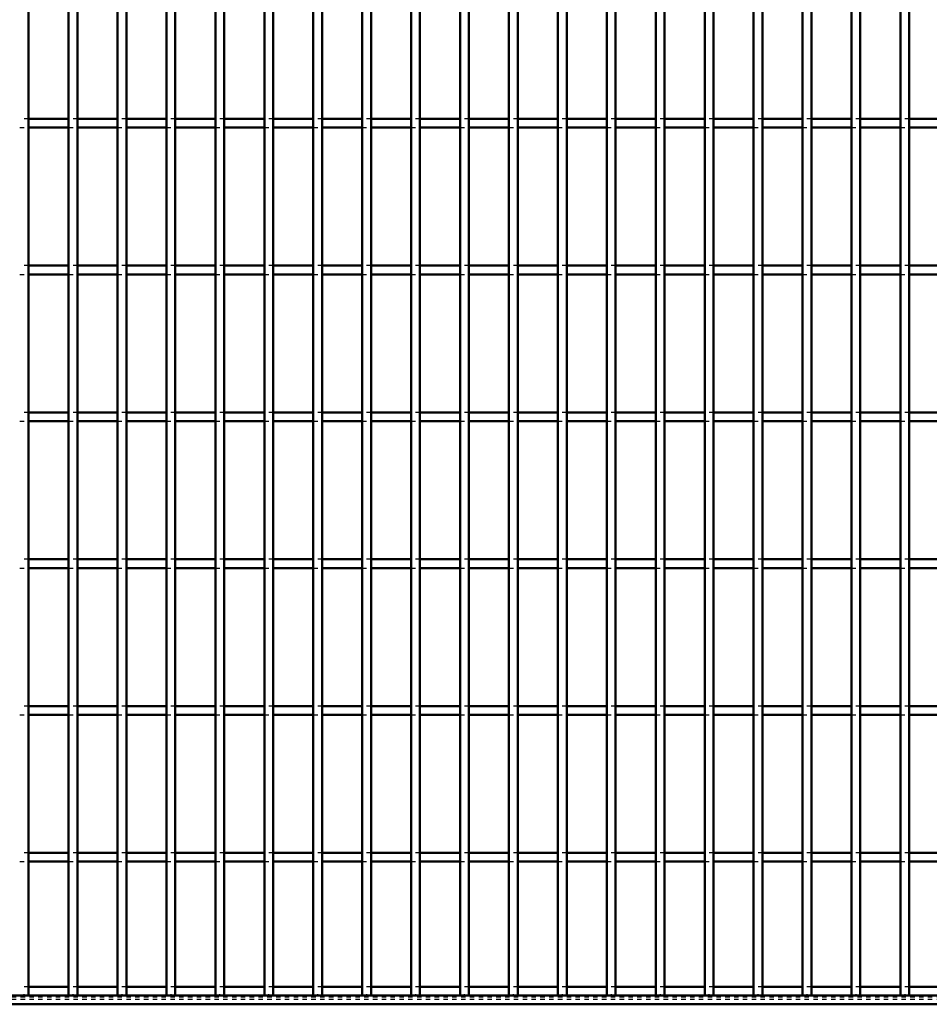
# Model space of a CAD drawing. Header units: millimetres. Extents: x -796 to 511, y -500 to 878.
# Tile 10 of 27: x -73 to 133, y -500 to -276. Entities that reach past the tile are written whole.
import ezdxf

# ---------------------------------------------------------------- set-up
doc = ezdxf.new("R2010")
doc.units = ezdxf.units.MM
doc.linetypes.add('Dashed', pattern=[2, 1, -1])
for name, color, linetype, lineweight in [('2d ConnectionPoints', 7, 'Continuous', 50), ('AM_0', 7, 'Continuous', 50), ('AM_9', 6, 'Dashed', 25)]:
    doc.layers.add(name, color=color, linetype=linetype, lineweight=lineweight)

# ---------------------------------------------------------------- blocks, each defined once
blk = doc.blocks.new('2_is5ikox3ekx18drblcbp4dkxb________0_in_LPP230331121190010003500_4')
at = {"layer": 'AM_0'}
for p, q in [((-62.105, -496.05), (-71.215, -496.05)), ((-50.995, -496.05), (-60.105, -496.05)), ((-39.885, -496.05), (-48.995, -496.05)), ((-28.775, -496.05), (-37.885, -496.05)), ((-17.665, -496.05), (-26.775, -496.05)), ((-6.555, -496.05), (-15.665, -496.05)), ((4.555, -496.05), (-4.555, -496.05)), ((15.665, -496.05), (6.555, -496.05)), ((26.775, -496.05), (17.665, -496.05)), ((37.885, -496.05), (28.775, -496.05)), ((48.995, -496.05), (39.885, -496.05)), ((60.105, -496.05), (50.995, -496.05)), ((71.215, -496.05), (62.105, -496.05)), ((82.325, -496.05), (73.215, -496.05)), ((93.435, -496.05), (84.325, -496.05)), ((104.545, -496.05), (95.435, -496.05)), ((115.655, -496.05), (106.545, -496.05)), ((126.765, -496.05), (117.655, -496.05)), ((137.875, -496.05), (128.765, -496.05)), ((450, -498), (-450, -498)), ((450, -500), (-450, -500))]:
    blk.add_line(p, q, dxfattribs=at)
at = {"layer": 'AM_9'}
for p, q in [((-71.215, -496.05), (-73.215, -496.05)), ((-60.105, -496.05), (-62.105, -496.05)), ((-48.995, -496.05), (-50.995, -496.05)), ((-37.885, -496.05), (-39.885, -496.05)), ((-26.775, -496.05), (-28.775, -496.05)), ((-15.665, -496.05), (-17.665, -496.05)), ((-4.555, -496.05), (-6.555, -496.05)), ((6.555, -496.05), (4.555, -496.05)), ((17.665, -496.05), (15.665, -496.05)), ((28.775, -496.05), (26.775, -496.05)), ((39.885, -496.05), (37.885, -496.05)), ((50.995, -496.05), (48.995, -496.05)), ((62.105, -496.05), (60.105, -496.05)), ((73.215, -496.05), (71.215, -496.05)), ((84.325, -496.05), (82.325, -496.05)), ((95.435, -496.05), (93.435, -496.05)), ((106.545, -496.05), (104.545, -496.05)), ((117.655, -496.05), (115.655, -496.05)), ((128.765, -496.05), (126.765, -496.05)), ((450, -498.4), (-450, -498.4)), ((450, -498.922), (-450, -498.922))]:
    blk.add_line(p, q, dxfattribs=at)
blk = doc.blocks.new('36_3weytel1c8whkgfoc8bl3k3cg________0_in_LPP230331121190010003500_4')
at = {"layer": 'AM_0'}
for q in [(-71.215, 498), (-73.215, -498)]:
    blk.add_line((-71.215, -498), q, dxfattribs=at)
blk = doc.blocks.new('37_pdfhpgldnhy6cevctr9z6lm3a________0_in_LPP230331121190010003500_4')
at = {"layer": 'AM_0'}
for p, q in [((-62.105, -498), (-62.105, 498)), ((-60.105, -498), (-60.105, 498)), ((-60.105, -498), (-62.105, -498))]:
    blk.add_line(p, q, dxfattribs=at)
blk = doc.blocks.new('38_vywj8ed1tc9ehftvdq0tan30i________0_in_LPP230331121190010003500_4')
at = {"layer": 'AM_0'}
for p, q in [((-50.995, -498), (-50.995, 498)), ((-48.995, -498), (-48.995, 498)), ((-48.995, -498), (-50.995, -498))]:
    blk.add_line(p, q, dxfattribs=at)
blk = doc.blocks.new('39_ga2u0l5aiqreag5kr4p7bvc1c________0_in_LPP230331121190010003500_4')
at = {"layer": 'AM_0'}
for p, q in [((-39.885, -498), (-39.885, 498)), ((-37.885, -498), (-37.885, 498)), ((-37.885, -498), (-39.885, -498))]:
    blk.add_line(p, q, dxfattribs=at)
blk = doc.blocks.new('40_y2k29kan23olmn3w2qli8rpku________0_in_LPP230331121190010003500_4')
at = {"layer": 'AM_0'}
for p, q in [((-28.775, -498), (-28.775, 498)), ((-26.775, -498), (-26.775, 498)), ((-26.775, -498), (-28.775, -498))]:
    blk.add_line(p, q, dxfattribs=at)
blk = doc.blocks.new('41_fr9l531l6uhat51m0r3ywtnxd________0_in_LPP230331121190010003500_4')
at = {"layer": 'AM_0'}
for p, q in [((-17.665, -498), (-17.665, 498)), ((-15.665, -498), (-15.665, 498)), ((-15.665, -498), (-17.665, -498))]:
    blk.add_line(p, q, dxfattribs=at)
blk = doc.blocks.new('42_sa8ustypdfffcgczin8ucjw0a________0_in_LPP230331121190010003500_4')
at = {"layer": 'AM_0'}
for p, q in [((-6.555, -498), (-6.555, 498)), ((-4.555, -498), (-4.555, 498)), ((-4.555, -498), (-6.555, -498))]:
    blk.add_line(p, q, dxfattribs=at)
blk = doc.blocks.new('43_jxkjdczhxile461txee5ihy1w________0_in_LPP230331121190010003500_4')
at = {"layer": 'AM_0'}
for p, q in [((4.555, -498), (4.555, 498)), ((6.555, -498), (6.555, 498)), ((6.555, -498), (4.555, -498))]:
    blk.add_line(p, q, dxfattribs=at)
blk = doc.blocks.new('44_cz20hmghqq0az7qfu5cycsvlh________0_in_LPP230331121190010003500_4')
at = {"layer": 'AM_0'}
for p, q in [((15.665, -498), (15.665, 498)), ((17.665, -498), (17.665, 498)), ((17.665, -498), (15.665, -498))]:
    blk.add_line(p, q, dxfattribs=at)
blk = doc.blocks.new('45_8p4oc7khhrwbxa9okc3j7y8gi________0_in_LPP230331121190010003500_4')
at = {"layer": 'AM_0'}
for p, q in [((26.775, -498), (26.775, 498)), ((28.775, -498), (28.775, 498)), ((28.775, -498), (26.775, -498))]:
    blk.add_line(p, q, dxfattribs=at)
blk = doc.blocks.new('46_twvx60tg72iy8hjbjfnz7p60c________0_in_LPP230331121190010003500_4')
at = {"layer": 'AM_0'}
for p, q in [((37.885, -498), (37.885, 498)), ((39.885, -498), (39.885, 498)), ((39.885, -498), (37.885, -498))]:
    blk.add_line(p, q, dxfattribs=at)
blk = doc.blocks.new('47_br8irn44qwunfsb6mgcbwwbzm________0_in_LPP230331121190010003500_4')
at = {"layer": 'AM_0'}
for p, q in [((48.995, -498), (48.995, 498)), ((50.995, -498), (50.995, 498)), ((50.995, -498), (48.995, -498))]:
    blk.add_line(p, q, dxfattribs=at)
blk = doc.blocks.new('48_856z5hhtff7usuadbipv2zgrh________0_in_LPP230331121190010003500_4')
at = {"layer": 'AM_0'}
for p, q in [((60.105, -498), (60.105, 498)), ((62.105, -498), (62.105, 498)), ((62.105, -498), (60.105, -498))]:
    blk.add_line(p, q, dxfattribs=at)
blk = doc.blocks.new('49_u1i0abxg110ujryrsjxfzqphk________0_in_LPP230331121190010003500_4')
at = {"layer": 'AM_0'}
for p, q in [((71.215, -498), (71.215, 498)), ((73.215, -498), (73.215, 498)), ((73.215, -498), (71.215, -498))]:
    blk.add_line(p, q, dxfattribs=at)
blk = doc.blocks.new('50_nzl6vqu8st0kvkfcddta8lfsd________0_in_LPP230331121190010003500_4')
at = {"layer": 'AM_0'}
for p, q in [((82.325, -498), (82.325, 498)), ((84.325, -498), (84.325, 498)), ((84.325, -498), (82.325, -498))]:
    blk.add_line(p, q, dxfattribs=at)
blk = doc.blocks.new('51_8u15ef6wz6kx1qlfr4rgc9iaj________0_in_LPP230331121190010003500_4')
at = {"layer": 'AM_0'}
for p, q in [((93.435, -498), (93.435, 498)), ((95.435, -498), (95.435, 498)), ((95.435, -498), (93.435, -498))]:
    blk.add_line(p, q, dxfattribs=at)
blk = doc.blocks.new('52_9c76iyd8tkhcpc23ltq5vtydj________0_in_LPP230331121190010003500_4')
at = {"layer": 'AM_0'}
for p, q in [((104.545, -498), (104.545, 498)), ((106.545, -498), (106.545, 498)), ((106.545, -498), (104.545, -498))]:
    blk.add_line(p, q, dxfattribs=at)
blk = doc.blocks.new('53_l3e0ma7wg6juev91l3o587c1o________0_in_LPP230331121190010003500_4')
at = {"layer": 'AM_0'}
for p, q in [((115.655, -498), (115.655, 498)), ((117.655, -498), (117.655, 498)), ((117.655, -498), (115.655, -498))]:
    blk.add_line(p, q, dxfattribs=at)
blk = doc.blocks.new('54_uejd81kag17kjq1e8447p4kwl________0_in_LPP230331121190010003500_4')
at = {"layer": 'AM_0'}
for p, q in [((126.765, -498), (126.765, 498)), ((128.765, -498), (128.765, 498)), ((128.765, -498), (126.765, -498))]:
    blk.add_line(p, q, dxfattribs=at)
blk = doc.blocks.new('84_hfdgjpbld3xhvthrwjq5u7c3x________0_in_LPP230331121190010003500_4')
at = {"layer": 'AM_0'}
for p, q in [((-62.105, -465.62), (-71.215, -465.62)), ((-71.215, -467.62), (-71.215, -465.62)), ((-62.105, -465.62), (-62.105, -467.62)), ((-50.995, -465.62), (-60.105, -465.62)), ((-60.105, -467.62), (-60.105, -465.62)), ((-50.995, -465.62), (-50.995, -467.62)), ((-39.885, -465.62), (-48.995, -465.62)), ((-48.995, -467.62), (-48.995, -465.62)), ((-39.885, -465.62), (-39.885, -467.62)), ((-28.775, -465.62), (-37.885, -465.62)), ((-37.885, -467.62), (-37.885, -465.62)), ((-28.775, -465.62), (-28.775, -467.62)), ((-17.665, -465.62), (-26.775, -465.62)), ((-26.775, -467.62), (-26.775, -465.62)), ((-17.665, -465.62), (-17.665, -467.62)), ((-6.555, -465.62), (-15.665, -465.62)), ((-15.665, -467.62), (-15.665, -465.62)), ((-6.555, -465.62), (-6.555, -467.62)), ((4.555, -465.62), (-4.555, -465.62)), ((-4.555, -467.62), (-4.555, -465.62)), ((4.555, -465.62), (4.555, -467.62)), ((15.665, -465.62), (6.555, -465.62)), ((6.555, -467.62), (6.555, -465.62)), ((15.665, -465.62), (15.665, -467.62)), ((26.775, -465.62), (17.665, -465.62)), ((17.665, -467.62), (17.665, -465.62)), ((26.775, -465.62), (26.775, -467.62)), ((37.885, -465.62), (28.775, -465.62)), ((28.775, -467.62), (28.775, -465.62)), ((37.885, -465.62), (37.885, -467.62)), ((48.995, -465.62), (39.885, -465.62)), ((39.885, -467.62), (39.885, -465.62)), ((48.995, -465.62), (48.995, -467.62)), ((60.105, -465.62), (50.995, -465.62)), ((50.995, -467.62), (50.995, -465.62)), ((60.105, -465.62), (60.105, -467.62)), ((71.215, -465.62), (62.105, -465.62)), ((62.105, -467.62), (62.105, -465.62)), ((71.215, -465.62), (71.215, -467.62)), ((82.325, -465.62), (73.215, -465.62)), ((73.215, -467.62), (73.215, -465.62)), ((82.325, -465.62), (82.325, -467.62)), ((93.435, -465.62), (84.325, -465.62)), ((84.325, -467.62), (84.325, -465.62)), ((93.435, -465.62), (93.435, -467.62)), ((104.545, -465.62), (95.435, -465.62)), ((95.435, -467.62), (95.435, -465.62)), ((104.545, -465.62), (104.545, -467.62)), ((115.655, -465.62), (106.545, -465.62)), ((106.545, -467.62), (106.545, -465.62)), ((115.655, -465.62), (115.655, -467.62)), ((126.765, -465.62), (117.655, -465.62)), ((117.655, -467.62), (117.655, -465.62)), ((126.765, -465.62), (126.765, -467.62)), ((137.875, -465.62), (128.765, -465.62)), ((128.765, -467.62), (128.765, -465.62)), ((-62.105, -467.62), (-71.215, -467.62)), ((-50.995, -467.62), (-60.105, -467.62)), ((-39.885, -467.62), (-48.995, -467.62)), ((-28.775, -467.62), (-37.885, -467.62)), ((-17.665, -467.62), (-26.775, -467.62)), ((-6.555, -467.62), (-15.665, -467.62)), ((4.555, -467.62), (-4.555, -467.62)), ((15.665, -467.62), (6.555, -467.62)), ((26.775, -467.62), (17.665, -467.62)), ((37.885, -467.62), (28.775, -467.62)), ((48.995, -467.62), (39.885, -467.62)), ((60.105, -467.62), (50.995, -467.62)), ((71.215, -467.62), (62.105, -467.62)), ((82.325, -467.62), (73.215, -467.62)), ((93.435, -467.62), (84.325, -467.62)), ((104.545, -467.62), (95.435, -467.62)), ((115.655, -467.62), (106.545, -467.62)), ((126.765, -467.62), (117.655, -467.62)), ((137.875, -467.62), (128.765, -467.62))]:
    blk.add_line(p, q, dxfattribs=at)
at = {"layer": 'AM_9'}
for p, q in [((-71.215, -465.62), (-73.215, -465.62)), ((-60.105, -465.62), (-62.105, -465.62)), ((-48.995, -465.62), (-50.995, -465.62)), ((-37.885, -465.62), (-39.885, -465.62)), ((-26.775, -465.62), (-28.775, -465.62)), ((-15.665, -465.62), (-17.665, -465.62)), ((-4.555, -465.62), (-6.555, -465.62)), ((6.555, -465.62), (4.555, -465.62)), ((17.665, -465.62), (15.665, -465.62)), ((28.775, -465.62), (26.775, -465.62)), ((39.885, -465.62), (37.885, -465.62)), ((50.995, -465.62), (48.995, -465.62)), ((62.105, -465.62), (60.105, -465.62)), ((73.215, -465.62), (71.215, -465.62)), ((84.325, -465.62), (82.325, -465.62)), ((95.435, -465.62), (93.435, -465.62)), ((106.545, -465.62), (104.545, -465.62)), ((117.655, -465.62), (115.655, -465.62)), ((128.765, -465.62), (126.765, -465.62)), ((-73.215, -467.62), (-71.215, -467.62)), ((-62.105, -467.62), (-60.105, -467.62)), ((-50.995, -467.62), (-48.995, -467.62)), ((-39.885, -467.62), (-37.885, -467.62)), ((-28.775, -467.62), (-26.775, -467.62)), ((-17.665, -467.62), (-15.665, -467.62)), ((-6.555, -467.62), (-4.555, -467.62)), ((4.555, -467.62), (6.555, -467.62)), ((15.665, -467.62), (17.665, -467.62)), ((26.775, -467.62), (28.775, -467.62)), ((37.885, -467.62), (39.885, -467.62)), ((48.995, -467.62), (50.995, -467.62)), ((60.105, -467.62), (62.105, -467.62)), ((71.215, -467.62), (73.215, -467.62)), ((82.325, -467.62), (84.325, -467.62)), ((93.435, -467.62), (95.435, -467.62)), ((104.545, -467.62), (106.545, -467.62)), ((115.655, -467.62), (117.655, -467.62)), ((126.765, -467.62), (128.765, -467.62))]:
    blk.add_line(p, q, dxfattribs=at)
blk = doc.blocks.new('85_ftmf0zpv3ddmtoz2fnhu69npn________0_in_LPP230331121190010003500_4')
at = {"layer": 'AM_0'}
for p, q in [((-62.105, -432.29), (-71.215, -432.29)), ((-71.215, -434.29), (-71.215, -432.29)), ((-62.105, -432.29), (-62.105, -434.29)), ((-50.995, -432.29), (-60.105, -432.29)), ((-60.105, -434.29), (-60.105, -432.29)), ((-50.995, -432.29), (-50.995, -434.29)), ((-39.885, -432.29), (-48.995, -432.29)), ((-48.995, -434.29), (-48.995, -432.29)), ((-39.885, -432.29), (-39.885, -434.29)), ((-28.775, -432.29), (-37.885, -432.29)), ((-37.885, -434.29), (-37.885, -432.29)), ((-28.775, -432.29), (-28.775, -434.29)), ((-17.665, -432.29), (-26.775, -432.29)), ((-26.775, -434.29), (-26.775, -432.29)), ((-17.665, -432.29), (-17.665, -434.29)), ((-6.555, -432.29), (-15.665, -432.29)), ((-15.665, -434.29), (-15.665, -432.29)), ((-6.555, -432.29), (-6.555, -434.29)), ((4.555, -432.29), (-4.555, -432.29)), ((-4.555, -434.29), (-4.555, -432.29)), ((4.555, -432.29), (4.555, -434.29)), ((15.665, -432.29), (6.555, -432.29)), ((6.555, -434.29), (6.555, -432.29)), ((15.665, -432.29), (15.665, -434.29)), ((26.775, -432.29), (17.665, -432.29)), ((17.665, -434.29), (17.665, -432.29)), ((26.775, -432.29), (26.775, -434.29)), ((37.885, -432.29), (28.775, -432.29)), ((28.775, -434.29), (28.775, -432.29)), ((37.885, -432.29), (37.885, -434.29)), ((48.995, -432.29), (39.885, -432.29)), ((39.885, -434.29), (39.885, -432.29)), ((48.995, -432.29), (48.995, -434.29)), ((60.105, -432.29), (50.995, -432.29)), ((50.995, -434.29), (50.995, -432.29)), ((60.105, -432.29), (60.105, -434.29)), ((71.215, -432.29), (62.105, -432.29)), ((62.105, -434.29), (62.105, -432.29)), ((71.215, -432.29), (71.215, -434.29)), ((82.325, -432.29), (73.215, -432.29)), ((73.215, -434.29), (73.215, -432.29)), ((82.325, -432.29), (82.325, -434.29)), ((93.435, -432.29), (84.325, -432.29)), ((84.325, -434.29), (84.325, -432.29)), ((93.435, -432.29), (93.435, -434.29)), ((104.545, -432.29), (95.435, -432.29)), ((95.435, -434.29), (95.435, -432.29)), ((104.545, -432.29), (104.545, -434.29)), ((115.655, -432.29), (106.545, -432.29)), ((106.545, -434.29), (106.545, -432.29)), ((115.655, -432.29), (115.655, -434.29)), ((126.765, -432.29), (117.655, -432.29)), ((117.655, -434.29), (117.655, -432.29)), ((126.765, -432.29), (126.765, -434.29)), ((137.875, -432.29), (128.765, -432.29)), ((128.765, -434.29), (128.765, -432.29)), ((-62.105, -434.29), (-71.215, -434.29)), ((-50.995, -434.29), (-60.105, -434.29)), ((-39.885, -434.29), (-48.995, -434.29)), ((-28.775, -434.29), (-37.885, -434.29)), ((-17.665, -434.29), (-26.775, -434.29)), ((-6.555, -434.29), (-15.665, -434.29)), ((4.555, -434.29), (-4.555, -434.29)), ((15.665, -434.29), (6.555, -434.29)), ((26.775, -434.29), (17.665, -434.29)), ((37.885, -434.29), (28.775, -434.29)), ((48.995, -434.29), (39.885, -434.29)), ((60.105, -434.29), (50.995, -434.29)), ((71.215, -434.29), (62.105, -434.29)), ((82.325, -434.29), (73.215, -434.29)), ((93.435, -434.29), (84.325, -434.29)), ((104.545, -434.29), (95.435, -434.29)), ((115.655, -434.29), (106.545, -434.29)), ((126.765, -434.29), (117.655, -434.29)), ((137.875, -434.29), (128.765, -434.29))]:
    blk.add_line(p, q, dxfattribs=at)
at = {"layer": 'AM_9'}
for p, q in [((-71.215, -432.29), (-73.215, -432.29)), ((-60.105, -432.29), (-62.105, -432.29)), ((-48.995, -432.29), (-50.995, -432.29)), ((-37.885, -432.29), (-39.885, -432.29)), ((-26.775, -432.29), (-28.775, -432.29)), ((-15.665, -432.29), (-17.665, -432.29)), ((-4.555, -432.29), (-6.555, -432.29)), ((6.555, -432.29), (4.555, -432.29)), ((17.665, -432.29), (15.665, -432.29)), ((28.775, -432.29), (26.775, -432.29)), ((39.885, -432.29), (37.885, -432.29)), ((50.995, -432.29), (48.995, -432.29)), ((62.105, -432.29), (60.105, -432.29)), ((73.215, -432.29), (71.215, -432.29)), ((84.325, -432.29), (82.325, -432.29)), ((95.435, -432.29), (93.435, -432.29)), ((106.545, -432.29), (104.545, -432.29)), ((117.655, -432.29), (115.655, -432.29)), ((128.765, -432.29), (126.765, -432.29)), ((-73.215, -434.29), (-71.215, -434.29)), ((-62.105, -434.29), (-60.105, -434.29)), ((-50.995, -434.29), (-48.995, -434.29)), ((-39.885, -434.29), (-37.885, -434.29)), ((-28.775, -434.29), (-26.775, -434.29)), ((-17.665, -434.29), (-15.665, -434.29)), ((-6.555, -434.29), (-4.555, -434.29)), ((4.555, -434.29), (6.555, -434.29)), ((15.665, -434.29), (17.665, -434.29)), ((26.775, -434.29), (28.775, -434.29)), ((37.885, -434.29), (39.885, -434.29)), ((48.995, -434.29), (50.995, -434.29)), ((60.105, -434.29), (62.105, -434.29)), ((71.215, -434.29), (73.215, -434.29)), ((82.325, -434.29), (84.325, -434.29)), ((93.435, -434.29), (95.435, -434.29)), ((104.545, -434.29), (106.545, -434.29)), ((115.655, -434.29), (117.655, -434.29)), ((126.765, -434.29), (128.765, -434.29))]:
    blk.add_line(p, q, dxfattribs=at)
blk = doc.blocks.new('86_b2mxz0r0o659g9f2am7lqc24n________0_in_LPP230331121190010003500_4')
at = {"layer": 'AM_0'}
for p, q in [((-62.105, -398.96), (-71.215, -398.96)), ((-71.215, -400.96), (-71.215, -398.96)), ((-62.105, -398.96), (-62.105, -400.96)), ((-50.995, -398.96), (-60.105, -398.96)), ((-60.105, -400.96), (-60.105, -398.96)), ((-50.995, -398.96), (-50.995, -400.96)), ((-39.885, -398.96), (-48.995, -398.96)), ((-48.995, -400.96), (-48.995, -398.96)), ((-39.885, -398.96), (-39.885, -400.96)), ((-28.775, -398.96), (-37.885, -398.96)), ((-37.885, -400.96), (-37.885, -398.96)), ((-28.775, -398.96), (-28.775, -400.96)), ((-17.665, -398.96), (-26.775, -398.96)), ((-26.775, -400.96), (-26.775, -398.96)), ((-17.665, -398.96), (-17.665, -400.96)), ((-6.555, -398.96), (-15.665, -398.96)), ((-15.665, -400.96), (-15.665, -398.96)), ((-6.555, -398.96), (-6.555, -400.96)), ((4.555, -398.96), (-4.555, -398.96)), ((-4.555, -400.96), (-4.555, -398.96)), ((4.555, -398.96), (4.555, -400.96)), ((15.665, -398.96), (6.555, -398.96)), ((6.555, -400.96), (6.555, -398.96)), ((15.665, -398.96), (15.665, -400.96)), ((26.775, -398.96), (17.665, -398.96)), ((17.665, -400.96), (17.665, -398.96)), ((26.775, -398.96), (26.775, -400.96)), ((37.885, -398.96), (28.775, -398.96)), ((28.775, -400.96), (28.775, -398.96)), ((37.885, -398.96), (37.885, -400.96)), ((48.995, -398.96), (39.885, -398.96)), ((39.885, -400.96), (39.885, -398.96)), ((48.995, -398.96), (48.995, -400.96)), ((60.105, -398.96), (50.995, -398.96)), ((50.995, -400.96), (50.995, -398.96)), ((60.105, -398.96), (60.105, -400.96)), ((71.215, -398.96), (62.105, -398.96)), ((62.105, -400.96), (62.105, -398.96)), ((71.215, -398.96), (71.215, -400.96)), ((82.325, -398.96), (73.215, -398.96)), ((73.215, -400.96), (73.215, -398.96)), ((82.325, -398.96), (82.325, -400.96)), ((93.435, -398.96), (84.325, -398.96)), ((84.325, -400.96), (84.325, -398.96)), ((93.435, -398.96), (93.435, -400.96)), ((104.545, -398.96), (95.435, -398.96)), ((95.435, -400.96), (95.435, -398.96)), ((104.545, -398.96), (104.545, -400.96)), ((115.655, -398.96), (106.545, -398.96)), ((106.545, -400.96), (106.545, -398.96)), ((115.655, -398.96), (115.655, -400.96)), ((126.765, -398.96), (117.655, -398.96)), ((117.655, -400.96), (117.655, -398.96)), ((126.765, -398.96), (126.765, -400.96)), ((137.875, -398.96), (128.765, -398.96)), ((128.765, -400.96), (128.765, -398.96)), ((-62.105, -400.96), (-71.215, -400.96)), ((-50.995, -400.96), (-60.105, -400.96)), ((-39.885, -400.96), (-48.995, -400.96)), ((-28.775, -400.96), (-37.885, -400.96)), ((-17.665, -400.96), (-26.775, -400.96)), ((-6.555, -400.96), (-15.665, -400.96)), ((4.555, -400.96), (-4.555, -400.96)), ((15.665, -400.96), (6.555, -400.96)), ((26.775, -400.96), (17.665, -400.96)), ((37.885, -400.96), (28.775, -400.96)), ((48.995, -400.96), (39.885, -400.96)), ((60.105, -400.96), (50.995, -400.96)), ((71.215, -400.96), (62.105, -400.96)), ((82.325, -400.96), (73.215, -400.96)), ((93.435, -400.96), (84.325, -400.96)), ((104.545, -400.96), (95.435, -400.96)), ((115.655, -400.96), (106.545, -400.96)), ((126.765, -400.96), (117.655, -400.96)), ((137.875, -400.96), (128.765, -400.96))]:
    blk.add_line(p, q, dxfattribs=at)
at = {"layer": 'AM_9'}
for p, q in [((-71.215, -398.96), (-73.215, -398.96)), ((-60.105, -398.96), (-62.105, -398.96)), ((-48.995, -398.96), (-50.995, -398.96)), ((-37.885, -398.96), (-39.885, -398.96)), ((-26.775, -398.96), (-28.775, -398.96)), ((-15.665, -398.96), (-17.665, -398.96)), ((-4.555, -398.96), (-6.555, -398.96)), ((6.555, -398.96), (4.555, -398.96)), ((17.665, -398.96), (15.665, -398.96)), ((28.775, -398.96), (26.775, -398.96)), ((39.885, -398.96), (37.885, -398.96)), ((50.995, -398.96), (48.995, -398.96)), ((62.105, -398.96), (60.105, -398.96)), ((73.215, -398.96), (71.215, -398.96)), ((84.325, -398.96), (82.325, -398.96)), ((95.435, -398.96), (93.435, -398.96)), ((106.545, -398.96), (104.545, -398.96)), ((117.655, -398.96), (115.655, -398.96)), ((128.765, -398.96), (126.765, -398.96)), ((-73.215, -400.96), (-71.215, -400.96)), ((-62.105, -400.96), (-60.105, -400.96)), ((-50.995, -400.96), (-48.995, -400.96)), ((-39.885, -400.96), (-37.885, -400.96)), ((-28.775, -400.96), (-26.775, -400.96)), ((-17.665, -400.96), (-15.665, -400.96)), ((-6.555, -400.96), (-4.555, -400.96)), ((4.555, -400.96), (6.555, -400.96)), ((15.665, -400.96), (17.665, -400.96)), ((26.775, -400.96), (28.775, -400.96)), ((37.885, -400.96), (39.885, -400.96)), ((48.995, -400.96), (50.995, -400.96)), ((60.105, -400.96), (62.105, -400.96)), ((71.215, -400.96), (73.215, -400.96)), ((82.325, -400.96), (84.325, -400.96)), ((93.435, -400.96), (95.435, -400.96)), ((104.545, -400.96), (106.545, -400.96)), ((115.655, -400.96), (117.655, -400.96)), ((126.765, -400.96), (128.765, -400.96))]:
    blk.add_line(p, q, dxfattribs=at)
blk = doc.blocks.new('87_cpbcipodyccmi1dbbxp8zpl0w________0_in_LPP230331121190010003500_4')
at = {"layer": 'AM_0'}
for p, q in [((-62.105, -365.63), (-71.215, -365.63)), ((-71.215, -367.63), (-71.215, -365.63)), ((-62.105, -365.63), (-62.105, -367.63)), ((-50.995, -365.63), (-60.105, -365.63)), ((-60.105, -367.63), (-60.105, -365.63)), ((-50.995, -365.63), (-50.995, -367.63)), ((-39.885, -365.63), (-48.995, -365.63)), ((-48.995, -367.63), (-48.995, -365.63)), ((-39.885, -365.63), (-39.885, -367.63)), ((-28.775, -365.63), (-37.885, -365.63)), ((-37.885, -367.63), (-37.885, -365.63)), ((-28.775, -365.63), (-28.775, -367.63)), ((-17.665, -365.63), (-26.775, -365.63)), ((-26.775, -367.63), (-26.775, -365.63)), ((-17.665, -365.63), (-17.665, -367.63)), ((-6.555, -365.63), (-15.665, -365.63)), ((-15.665, -367.63), (-15.665, -365.63)), ((-6.555, -365.63), (-6.555, -367.63)), ((4.555, -365.63), (-4.555, -365.63)), ((-4.555, -367.63), (-4.555, -365.63)), ((4.555, -365.63), (4.555, -367.63)), ((15.665, -365.63), (6.555, -365.63)), ((6.555, -367.63), (6.555, -365.63)), ((15.665, -365.63), (15.665, -367.63)), ((26.775, -365.63), (17.665, -365.63)), ((17.665, -367.63), (17.665, -365.63)), ((26.775, -365.63), (26.775, -367.63)), ((37.885, -365.63), (28.775, -365.63)), ((28.775, -367.63), (28.775, -365.63)), ((37.885, -365.63), (37.885, -367.63)), ((48.995, -365.63), (39.885, -365.63)), ((39.885, -367.63), (39.885, -365.63)), ((48.995, -365.63), (48.995, -367.63)), ((60.105, -365.63), (50.995, -365.63)), ((50.995, -367.63), (50.995, -365.63)), ((60.105, -365.63), (60.105, -367.63)), ((71.215, -365.63), (62.105, -365.63)), ((62.105, -367.63), (62.105, -365.63)), ((71.215, -365.63), (71.215, -367.63)), ((82.325, -365.63), (73.215, -365.63)), ((73.215, -367.63), (73.215, -365.63)), ((82.325, -365.63), (82.325, -367.63)), ((93.435, -365.63), (84.325, -365.63)), ((84.325, -367.63), (84.325, -365.63)), ((93.435, -365.63), (93.435, -367.63)), ((104.545, -365.63), (95.435, -365.63)), ((95.435, -367.63), (95.435, -365.63)), ((104.545, -365.63), (104.545, -367.63)), ((115.655, -365.63), (106.545, -365.63)), ((106.545, -367.63), (106.545, -365.63)), ((115.655, -365.63), (115.655, -367.63)), ((126.765, -365.63), (117.655, -365.63)), ((117.655, -367.63), (117.655, -365.63)), ((126.765, -365.63), (126.765, -367.63)), ((137.875, -365.63), (128.765, -365.63)), ((128.765, -367.63), (128.765, -365.63)), ((-62.105, -367.63), (-71.215, -367.63)), ((-50.995, -367.63), (-60.105, -367.63)), ((-39.885, -367.63), (-48.995, -367.63)), ((-28.775, -367.63), (-37.885, -367.63)), ((-17.665, -367.63), (-26.775, -367.63)), ((-6.555, -367.63), (-15.665, -367.63)), ((4.555, -367.63), (-4.555, -367.63)), ((15.665, -367.63), (6.555, -367.63)), ((26.775, -367.63), (17.665, -367.63)), ((37.885, -367.63), (28.775, -367.63)), ((48.995, -367.63), (39.885, -367.63)), ((60.105, -367.63), (50.995, -367.63)), ((71.215, -367.63), (62.105, -367.63)), ((82.325, -367.63), (73.215, -367.63)), ((93.435, -367.63), (84.325, -367.63)), ((104.545, -367.63), (95.435, -367.63)), ((115.655, -367.63), (106.545, -367.63)), ((126.765, -367.63), (117.655, -367.63)), ((137.875, -367.63), (128.765, -367.63))]:
    blk.add_line(p, q, dxfattribs=at)
at = {"layer": 'AM_9'}
for p, q in [((-71.215, -365.63), (-73.215, -365.63)), ((-60.105, -365.63), (-62.105, -365.63)), ((-48.995, -365.63), (-50.995, -365.63)), ((-37.885, -365.63), (-39.885, -365.63)), ((-26.775, -365.63), (-28.775, -365.63)), ((-15.665, -365.63), (-17.665, -365.63)), ((-4.555, -365.63), (-6.555, -365.63)), ((6.555, -365.63), (4.555, -365.63)), ((17.665, -365.63), (15.665, -365.63)), ((28.775, -365.63), (26.775, -365.63)), ((39.885, -365.63), (37.885, -365.63)), ((50.995, -365.63), (48.995, -365.63)), ((62.105, -365.63), (60.105, -365.63)), ((73.215, -365.63), (71.215, -365.63)), ((84.325, -365.63), (82.325, -365.63)), ((95.435, -365.63), (93.435, -365.63)), ((106.545, -365.63), (104.545, -365.63)), ((117.655, -365.63), (115.655, -365.63)), ((128.765, -365.63), (126.765, -365.63)), ((-73.215, -367.63), (-71.215, -367.63)), ((-62.105, -367.63), (-60.105, -367.63)), ((-50.995, -367.63), (-48.995, -367.63)), ((-39.885, -367.63), (-37.885, -367.63)), ((-28.775, -367.63), (-26.775, -367.63)), ((-17.665, -367.63), (-15.665, -367.63)), ((-6.555, -367.63), (-4.555, -367.63)), ((4.555, -367.63), (6.555, -367.63)), ((15.665, -367.63), (17.665, -367.63)), ((26.775, -367.63), (28.775, -367.63)), ((37.885, -367.63), (39.885, -367.63)), ((48.995, -367.63), (50.995, -367.63)), ((60.105, -367.63), (62.105, -367.63)), ((71.215, -367.63), (73.215, -367.63)), ((82.325, -367.63), (84.325, -367.63)), ((93.435, -367.63), (95.435, -367.63)), ((104.545, -367.63), (106.545, -367.63)), ((115.655, -367.63), (117.655, -367.63)), ((126.765, -367.63), (128.765, -367.63))]:
    blk.add_line(p, q, dxfattribs=at)
blk = doc.blocks.new('88_ao5ky07q3oi8xsm6zl2h7plef________0_in_LPP230331121190010003500_4')
at = {"layer": 'AM_0'}
for p, q in [((-62.105, -332.3), (-71.215, -332.3)), ((-71.215, -334.3), (-71.215, -332.3)), ((-62.105, -332.3), (-62.105, -334.3)), ((-50.995, -332.3), (-60.105, -332.3)), ((-60.105, -334.3), (-60.105, -332.3)), ((-50.995, -332.3), (-50.995, -334.3)), ((-39.885, -332.3), (-48.995, -332.3)), ((-48.995, -334.3), (-48.995, -332.3)), ((-39.885, -332.3), (-39.885, -334.3)), ((-28.775, -332.3), (-37.885, -332.3)), ((-37.885, -334.3), (-37.885, -332.3)), ((-28.775, -332.3), (-28.775, -334.3)), ((-17.665, -332.3), (-26.775, -332.3)), ((-26.775, -334.3), (-26.775, -332.3)), ((-17.665, -332.3), (-17.665, -334.3)), ((-6.555, -332.3), (-15.665, -332.3)), ((-15.665, -334.3), (-15.665, -332.3)), ((-6.555, -332.3), (-6.555, -334.3)), ((4.555, -332.3), (-4.555, -332.3)), ((-4.555, -334.3), (-4.555, -332.3)), ((4.555, -332.3), (4.555, -334.3)), ((15.665, -332.3), (6.555, -332.3)), ((6.555, -334.3), (6.555, -332.3)), ((15.665, -332.3), (15.665, -334.3)), ((26.775, -332.3), (17.665, -332.3)), ((17.665, -334.3), (17.665, -332.3)), ((26.775, -332.3), (26.775, -334.3)), ((37.885, -332.3), (28.775, -332.3)), ((28.775, -334.3), (28.775, -332.3)), ((37.885, -332.3), (37.885, -334.3)), ((48.995, -332.3), (39.885, -332.3)), ((39.885, -334.3), (39.885, -332.3)), ((48.995, -332.3), (48.995, -334.3)), ((60.105, -332.3), (50.995, -332.3)), ((50.995, -334.3), (50.995, -332.3)), ((60.105, -332.3), (60.105, -334.3)), ((71.215, -332.3), (62.105, -332.3)), ((62.105, -334.3), (62.105, -332.3)), ((71.215, -332.3), (71.215, -334.3)), ((82.325, -332.3), (73.215, -332.3)), ((73.215, -334.3), (73.215, -332.3)), ((82.325, -332.3), (82.325, -334.3)), ((93.435, -332.3), (84.325, -332.3)), ((84.325, -334.3), (84.325, -332.3)), ((93.435, -332.3), (93.435, -334.3)), ((104.545, -332.3), (95.435, -332.3)), ((95.435, -334.3), (95.435, -332.3)), ((104.545, -332.3), (104.545, -334.3)), ((115.655, -332.3), (106.545, -332.3)), ((106.545, -334.3), (106.545, -332.3)), ((115.655, -332.3), (115.655, -334.3)), ((126.765, -332.3), (117.655, -332.3)), ((117.655, -334.3), (117.655, -332.3)), ((126.765, -332.3), (126.765, -334.3)), ((137.875, -332.3), (128.765, -332.3)), ((128.765, -334.3), (128.765, -332.3)), ((-62.105, -334.3), (-71.215, -334.3)), ((-50.995, -334.3), (-60.105, -334.3)), ((-39.885, -334.3), (-48.995, -334.3)), ((-28.775, -334.3), (-37.885, -334.3)), ((-17.665, -334.3), (-26.775, -334.3)), ((-6.555, -334.3), (-15.665, -334.3)), ((4.555, -334.3), (-4.555, -334.3)), ((15.665, -334.3), (6.555, -334.3)), ((26.775, -334.3), (17.665, -334.3)), ((37.885, -334.3), (28.775, -334.3)), ((48.995, -334.3), (39.885, -334.3)), ((60.105, -334.3), (50.995, -334.3)), ((71.215, -334.3), (62.105, -334.3)), ((82.325, -334.3), (73.215, -334.3)), ((93.435, -334.3), (84.325, -334.3)), ((104.545, -334.3), (95.435, -334.3)), ((115.655, -334.3), (106.545, -334.3)), ((126.765, -334.3), (117.655, -334.3)), ((137.875, -334.3), (128.765, -334.3))]:
    blk.add_line(p, q, dxfattribs=at)
at = {"layer": 'AM_9'}
for p, q in [((-71.215, -332.3), (-73.215, -332.3)), ((-60.105, -332.3), (-62.105, -332.3)), ((-48.995, -332.3), (-50.995, -332.3)), ((-37.885, -332.3), (-39.885, -332.3)), ((-26.775, -332.3), (-28.775, -332.3)), ((-15.665, -332.3), (-17.665, -332.3)), ((-4.555, -332.3), (-6.555, -332.3)), ((6.555, -332.3), (4.555, -332.3)), ((17.665, -332.3), (15.665, -332.3)), ((28.775, -332.3), (26.775, -332.3)), ((39.885, -332.3), (37.885, -332.3)), ((50.995, -332.3), (48.995, -332.3)), ((62.105, -332.3), (60.105, -332.3)), ((73.215, -332.3), (71.215, -332.3)), ((84.325, -332.3), (82.325, -332.3)), ((95.435, -332.3), (93.435, -332.3)), ((106.545, -332.3), (104.545, -332.3)), ((117.655, -332.3), (115.655, -332.3)), ((128.765, -332.3), (126.765, -332.3)), ((-73.215, -334.3), (-71.215, -334.3)), ((-62.105, -334.3), (-60.105, -334.3)), ((-50.995, -334.3), (-48.995, -334.3)), ((-39.885, -334.3), (-37.885, -334.3)), ((-28.775, -334.3), (-26.775, -334.3)), ((-17.665, -334.3), (-15.665, -334.3)), ((-6.555, -334.3), (-4.555, -334.3)), ((4.555, -334.3), (6.555, -334.3)), ((15.665, -334.3), (17.665, -334.3)), ((26.775, -334.3), (28.775, -334.3)), ((37.885, -334.3), (39.885, -334.3)), ((48.995, -334.3), (50.995, -334.3)), ((60.105, -334.3), (62.105, -334.3)), ((71.215, -334.3), (73.215, -334.3)), ((82.325, -334.3), (84.325, -334.3)), ((93.435, -334.3), (95.435, -334.3)), ((104.545, -334.3), (106.545, -334.3)), ((115.655, -334.3), (117.655, -334.3)), ((126.765, -334.3), (128.765, -334.3))]:
    blk.add_line(p, q, dxfattribs=at)
blk = doc.blocks.new('89_co8ar75vhdtif04k8bw2kjbhg________0_in_LPP230331121190010003500_4')
at = {"layer": 'AM_0'}
for p, q in [((-62.105, -298.97), (-71.215, -298.97)), ((-71.215, -300.97), (-71.215, -298.97)), ((-62.105, -298.97), (-62.105, -300.97)), ((-50.995, -298.97), (-60.105, -298.97)), ((-60.105, -300.97), (-60.105, -298.97)), ((-50.995, -298.97), (-50.995, -300.97)), ((-39.885, -298.97), (-48.995, -298.97)), ((-48.995, -300.97), (-48.995, -298.97)), ((-39.885, -298.97), (-39.885, -300.97)), ((-28.775, -298.97), (-37.885, -298.97)), ((-37.885, -300.97), (-37.885, -298.97)), ((-28.775, -298.97), (-28.775, -300.97)), ((-17.665, -298.97), (-26.775, -298.97)), ((-26.775, -300.97), (-26.775, -298.97)), ((-17.665, -298.97), (-17.665, -300.97)), ((-6.555, -298.97), (-15.665, -298.97)), ((-15.665, -300.97), (-15.665, -298.97)), ((-6.555, -298.97), (-6.555, -300.97)), ((4.555, -298.97), (-4.555, -298.97)), ((-4.555, -300.97), (-4.555, -298.97)), ((4.555, -298.97), (4.555, -300.97)), ((15.665, -298.97), (6.555, -298.97)), ((6.555, -300.97), (6.555, -298.97)), ((15.665, -298.97), (15.665, -300.97)), ((26.775, -298.97), (17.665, -298.97)), ((17.665, -300.97), (17.665, -298.97)), ((26.775, -298.97), (26.775, -300.97)), ((37.885, -298.97), (28.775, -298.97)), ((28.775, -300.97), (28.775, -298.97)), ((37.885, -298.97), (37.885, -300.97)), ((48.995, -298.97), (39.885, -298.97)), ((39.885, -300.97), (39.885, -298.97)), ((48.995, -298.97), (48.995, -300.97)), ((60.105, -298.97), (50.995, -298.97)), ((50.995, -300.97), (50.995, -298.97)), ((60.105, -298.97), (60.105, -300.97)), ((71.215, -298.97), (62.105, -298.97)), ((62.105, -300.97), (62.105, -298.97)), ((71.215, -298.97), (71.215, -300.97)), ((82.325, -298.97), (73.215, -298.97)), ((73.215, -300.97), (73.215, -298.97)), ((82.325, -298.97), (82.325, -300.97)), ((93.435, -298.97), (84.325, -298.97)), ((84.325, -300.97), (84.325, -298.97)), ((93.435, -298.97), (93.435, -300.97)), ((104.545, -298.97), (95.435, -298.97)), ((95.435, -300.97), (95.435, -298.97)), ((104.545, -298.97), (104.545, -300.97)), ((115.655, -298.97), (106.545, -298.97)), ((106.545, -300.97), (106.545, -298.97)), ((115.655, -298.97), (115.655, -300.97)), ((126.765, -298.97), (117.655, -298.97)), ((117.655, -300.97), (117.655, -298.97)), ((126.765, -298.97), (126.765, -300.97)), ((137.875, -298.97), (128.765, -298.97)), ((128.765, -300.97), (128.765, -298.97)), ((-62.105, -300.97), (-71.215, -300.97)), ((-50.995, -300.97), (-60.105, -300.97)), ((-39.885, -300.97), (-48.995, -300.97)), ((-28.775, -300.97), (-37.885, -300.97)), ((-17.665, -300.97), (-26.775, -300.97)), ((-6.555, -300.97), (-15.665, -300.97)), ((4.555, -300.97), (-4.555, -300.97)), ((15.665, -300.97), (6.555, -300.97)), ((26.775, -300.97), (17.665, -300.97)), ((37.885, -300.97), (28.775, -300.97)), ((48.995, -300.97), (39.885, -300.97)), ((60.105, -300.97), (50.995, -300.97)), ((71.215, -300.97), (62.105, -300.97)), ((82.325, -300.97), (73.215, -300.97)), ((93.435, -300.97), (84.325, -300.97)), ((104.545, -300.97), (95.435, -300.97)), ((115.655, -300.97), (106.545, -300.97)), ((126.765, -300.97), (117.655, -300.97)), ((137.875, -300.97), (128.765, -300.97))]:
    blk.add_line(p, q, dxfattribs=at)
at = {"layer": 'AM_9'}
for p, q in [((-71.215, -298.97), (-73.215, -298.97)), ((-60.105, -298.97), (-62.105, -298.97)), ((-48.995, -298.97), (-50.995, -298.97)), ((-37.885, -298.97), (-39.885, -298.97)), ((-26.775, -298.97), (-28.775, -298.97)), ((-15.665, -298.97), (-17.665, -298.97)), ((-4.555, -298.97), (-6.555, -298.97)), ((6.555, -298.97), (4.555, -298.97)), ((17.665, -298.97), (15.665, -298.97)), ((28.775, -298.97), (26.775, -298.97)), ((39.885, -298.97), (37.885, -298.97)), ((50.995, -298.97), (48.995, -298.97)), ((62.105, -298.97), (60.105, -298.97)), ((73.215, -298.97), (71.215, -298.97)), ((84.325, -298.97), (82.325, -298.97)), ((95.435, -298.97), (93.435, -298.97)), ((106.545, -298.97), (104.545, -298.97)), ((117.655, -298.97), (115.655, -298.97)), ((128.765, -298.97), (126.765, -298.97)), ((-73.215, -300.97), (-71.215, -300.97)), ((-62.105, -300.97), (-60.105, -300.97)), ((-50.995, -300.97), (-48.995, -300.97)), ((-39.885, -300.97), (-37.885, -300.97)), ((-28.775, -300.97), (-26.775, -300.97)), ((-17.665, -300.97), (-15.665, -300.97)), ((-6.555, -300.97), (-4.555, -300.97)), ((4.555, -300.97), (6.555, -300.97)), ((15.665, -300.97), (17.665, -300.97)), ((26.775, -300.97), (28.775, -300.97)), ((37.885, -300.97), (39.885, -300.97)), ((48.995, -300.97), (50.995, -300.97)), ((60.105, -300.97), (62.105, -300.97)), ((71.215, -300.97), (73.215, -300.97)), ((82.325, -300.97), (84.325, -300.97)), ((93.435, -300.97), (95.435, -300.97)), ((104.545, -300.97), (106.545, -300.97)), ((115.655, -300.97), (117.655, -300.97)), ((126.765, -300.97), (128.765, -300.97))]:
    blk.add_line(p, q, dxfattribs=at)

msp = doc.modelspace()

# ---------------------------------------------------------------- linework, layer by layer
at = {"layer": '2d ConnectionPoints'}
for p in [(-72.215, -498), (-61.105, -498), (-49.995, -498), (-38.885, -498), (-27.775, -498), (-16.665, -498), (-5.555, -498), (5.555, -498), (16.665, -498), (27.775, -498), (38.885, -498), (49.995, -498), (61.105, -498), (72.215, -498), (83.325, -498), (94.435, -498), (105.545, -498), (116.655, -498), (127.765, -498)]:
    msp.add_point(p, dxfattribs=at)

# ---------------------------------------------------------------- block references
for name in ['36_3weytel1c8whkgfoc8bl3k3cg________0_in_LPP230331121190010003500_4', '37_pdfhpgldnhy6cevctr9z6lm3a________0_in_LPP230331121190010003500_4', '38_vywj8ed1tc9ehftvdq0tan30i________0_in_LPP230331121190010003500_4', '39_ga2u0l5aiqreag5kr4p7bvc1c________0_in_LPP230331121190010003500_4', '40_y2k29kan23olmn3w2qli8rpku________0_in_LPP230331121190010003500_4', '41_fr9l531l6uhat51m0r3ywtnxd________0_in_LPP230331121190010003500_4', '42_sa8ustypdfffcgczin8ucjw0a________0_in_LPP230331121190010003500_4', '43_jxkjdczhxile461txee5ihy1w________0_in_LPP230331121190010003500_4', '44_cz20hmghqq0az7qfu5cycsvlh________0_in_LPP230331121190010003500_4', '45_8p4oc7khhrwbxa9okc3j7y8gi________0_in_LPP230331121190010003500_4', '46_twvx60tg72iy8hjbjfnz7p60c________0_in_LPP230331121190010003500_4', '47_br8irn44qwunfsb6mgcbwwbzm________0_in_LPP230331121190010003500_4', '48_856z5hhtff7usuadbipv2zgrh________0_in_LPP230331121190010003500_4', '49_u1i0abxg110ujryrsjxfzqphk________0_in_LPP230331121190010003500_4', '50_nzl6vqu8st0kvkfcddta8lfsd________0_in_LPP230331121190010003500_4', '51_8u15ef6wz6kx1qlfr4rgc9iaj________0_in_LPP230331121190010003500_4', '52_9c76iyd8tkhcpc23ltq5vtydj________0_in_LPP230331121190010003500_4', '53_l3e0ma7wg6juev91l3o587c1o________0_in_LPP230331121190010003500_4', '54_uejd81kag17kjq1e8447p4kwl________0_in_LPP230331121190010003500_4', '89_co8ar75vhdtif04k8bw2kjbhg________0_in_LPP230331121190010003500_4', '88_ao5ky07q3oi8xsm6zl2h7plef________0_in_LPP230331121190010003500_4', '87_cpbcipodyccmi1dbbxp8zpl0w________0_in_LPP230331121190010003500_4', '86_b2mxz0r0o659g9f2am7lqc24n________0_in_LPP230331121190010003500_4', '85_ftmf0zpv3ddmtoz2fnhu69npn________0_in_LPP230331121190010003500_4', '84_hfdgjpbld3xhvthrwjq5u7c3x________0_in_LPP230331121190010003500_4', '2_is5ikox3ekx18drblcbp4dkxb________0_in_LPP230331121190010003500_4']:
    msp.add_blockref(name, (0, 0))

doc.saveas('drawing.dxf')
